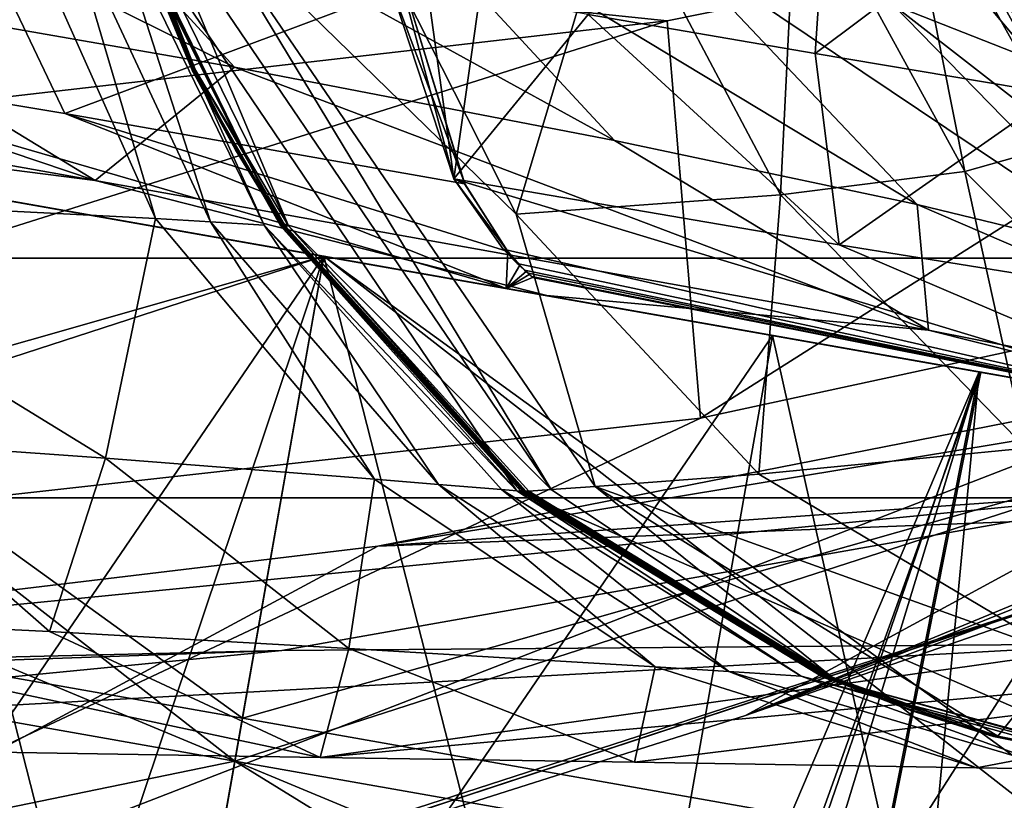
# Model space of a CAD drawing. Header units: metres. Extents: x -1004 to 0, y -708 to 0.
# Tile 86 of 99: x -167 to -153, y -89 to -77. Entities that reach past the tile are written whole.
import ezdxf

# ---------------------------------------------------------------- set-up
doc = ezdxf.new("R2010")
doc.units = ezdxf.units.M

msp = doc.modelspace()

# ---------------------------------------------------------------- linework, layer by layer
at = {"layer": 'top'}
for points in [[(-116.885567, -72.310104, 627.661621), (-157.01178, -87.361176, 628.055786), (-116.885582, -71.385643, 627.637451)], [(-157.01178, -87.361176, 628.055786), (-129.771561, -76.091797, 627.760681), (-116.885582, -71.385643, 627.637451)], [(-116.885567, -72.310104, 627.661621), (-116.885567, -72.310104, 629.042969), (-157.01178, -87.361176, 628.055786)], [(-116.885567, -72.310104, 629.042969), (-148.705338, -84.468712, 629.057312), (-157.01178, -87.361176, 628.055786)], [(-154.907272, -77.235298, 972.699646), (-157.274094, -72.783745, 972.450867), (-152.902939, -78.02417, 942.357483)], [(-157.274094, -72.783745, 972.450867), (-155.32692, -73.655899, 942.342407), (-152.902939, -78.02417, 942.357483)], [(-174.383743, -73.090767, 1092.950317), (-164.29985, -78.123535, 1063.251221), (-170.79509, -76.987816, 1092.924683)], [(-174.383743, -73.090767, 1092.950317), (-167.880753, -74.222076, 1063.390991), (-164.29985, -78.123535, 1063.251221)], [(-152.902939, -78.02417, 942.357483), (-155.32692, -73.655899, 942.342407), (-152.07402, -78.672913, 912.106445)], [(-155.32692, -73.655899, 942.342407), (-154.511795, -74.341324, 912.177307), (-152.07402, -78.672913, 912.106445)], [(-145.128357, -78.971741, 1697.12915), (-163.780212, -74.713203, 1748.015015), (-145.128357, -73.917801, 1697.12915)], [(-167.880753, -74.222076, 1063.390991), (-158.882034, -79.166, 1033.31543), (-164.29985, -78.123535, 1063.251221)], [(-167.880753, -74.222076, 1063.390991), (-162.446991, -75.320953, 1033.477905), (-158.882034, -79.166, 1033.31543)], [(-156.020889, -77.927063, 1580.94043), (-155.772797, -74.212296, 1585.810913), (-159.257172, -77.371521, 1578.08728)], [(-156.020889, -77.927063, 1580.94043), (-151.999283, -74.915779, 1588.291138), (-155.772797, -74.212296, 1585.810913)], [(-154.511795, -74.341324, 912.177307), (-154.830063, -74.849998, 881.99939), (-152.402664, -79.189339, 881.843567)], [(-152.07402, -78.672913, 912.106445), (-154.511795, -74.341324, 912.177307), (-152.402664, -79.189339, 881.843567)], [(-186.134384, -74.55439, 229.076157), (-158.129211, -77.460197, 437.536743), (-186.154648, -80.68959, 437.534119)], [(-158.129211, -77.460197, 437.536743), (-186.134384, -74.55439, 229.076157), (-144.30072, -74.670898, 437.537354)], [(-158.129211, -77.460197, 437.536743), (-144.30072, -74.670898, 437.537354), (-157.655396, -83.126976, 627.944885)], [(-157.655396, -83.126976, 627.944885), (-144.30072, -74.670898, 437.537354), (-143.614944, -80.092773, 627.865417)], [(-163.780212, -74.713203, 1748.015015), (-145.376434, -78.245613, 1712.360352), (-159.723007, -75.713631, 1752.432617)], [(-163.780212, -74.713203, 1748.015015), (-145.128357, -78.971741, 1697.12915), (-145.376434, -78.245613, 1712.360352)], [(-154.830063, -74.849998, 881.99939), (-156.282059, -75.23082, 851.851685), (-153.88324, -79.609093, 851.61377)], [(-152.603439, -78.501648, 1583.542725), (-151.999283, -74.915779, 1588.291138), (-156.020889, -77.927063, 1580.94043)], [(-152.402664, -79.189339, 881.843567), (-154.830063, -74.849998, 881.99939), (-153.88324, -79.609093, 851.61377)], [(-156.282059, -75.23082, 851.851685), (-158.865616, -75.499657, 821.778809), (-156.51207, -79.944252, 821.461426)], [(-153.88324, -79.609093, 851.61377), (-156.282059, -75.23082, 851.851685), (-156.51207, -79.944252, 821.461426)], [(-158.882034, -79.166, 1033.31543), (-162.446991, -75.320953, 1033.477905), (-154.565948, -80.080025, 1003.149902)], [(-154.565948, -80.080025, 1003.149902), (-162.446991, -75.320953, 1033.477905), (-158.113144, -76.331886, 1003.237061)], [(-158.865616, -75.499657, 821.778809), (-162.577759, -75.685097, 791.819641), (-160.282211, -80.217003, 791.430664)], [(-156.51207, -79.944252, 821.461426), (-158.865616, -75.499657, 821.778809), (-160.282211, -80.217003, 791.430664)], [(-178.382553, -75.657982, 1122.294678), (-166.2892, -79.738991, 1093.150269), (-182.659012, -76.814507, 1152.057129)], [(-178.382553, -75.657982, 1122.294678), (-170.79509, -76.987816, 1092.924683), (-166.2892, -79.738991, 1093.150269)], [(-166.74826, -75.814415, 765.727783), (-167.414017, -75.832878, 762.012329), (-165.425858, -80.281029, 761.726379)], [(-166.099976, -75.796196, 769.446472), (-166.74826, -75.814415, 765.727783), (-164.641891, -80.327011, 765.428467)], [(-166.74826, -75.814415, 765.727783), (-165.425858, -80.281029, 761.726379), (-164.641891, -80.327011, 765.428467)], [(-165.940628, -75.791664, 770.376648), (-166.099976, -75.796196, 769.446472), (-163.875412, -80.373055, 769.13446)], [(-166.099976, -75.796196, 769.446472), (-164.641891, -80.327011, 765.428467), (-163.875412, -80.373055, 769.13446)], [(-165.90097, -75.790535, 770.609253), (-165.940628, -75.791664, 770.376648), (-163.639465, -80.387444, 770.293396)], [(-163.639465, -80.387444, 770.293396), (-165.940628, -75.791664, 770.376648), (-160.272095, -84.161728, 769.459534)], [(-165.940628, -75.791664, 770.376648), (-163.875412, -80.373055, 769.13446), (-160.272095, -84.161728, 769.459534)], [(-165.881165, -75.789963, 770.725525), (-165.90097, -75.790535, 770.609253), (-163.639465, -80.387444, 770.293396)], [(-165.871262, -75.78968, 770.783691), (-165.881165, -75.789963, 770.725525), (-164.901901, -78.167404, 770.642578)], [(-165.881165, -75.789963, 770.725525), (-163.639465, -80.387444, 770.293396), (-164.901901, -78.167404, 770.642578)], [(-165.871262, -75.78968, 770.783691), (-164.901901, -78.167404, 770.642578), (-165.861374, -75.789398, 770.841797)], [(-165.841599, -75.788834, 770.95813), (-165.861374, -75.789398, 770.841797), (-164.880554, -78.167953, 770.757507)], [(-165.861374, -75.789398, 770.841797), (-164.885712, -78.167824, 770.729797), (-164.880554, -78.167953, 770.757507)], [(-164.901901, -78.167404, 770.642578), (-164.891113, -78.167686, 770.700745), (-165.861374, -75.789398, 770.841797)], [(-165.861374, -75.789398, 770.841797), (-164.891113, -78.167686, 770.700745), (-164.885712, -78.167824, 770.729797)], [(-165.841599, -75.788834, 770.95813), (-164.874359, -78.166634, 770.790527), (-165.821838, -75.788269, 771.074402)], [(-164.880554, -78.167953, 770.757507), (-164.884308, -78.167007, 770.732361), (-165.841599, -75.788834, 770.95813)], [(-164.884308, -78.167007, 770.732361), (-164.874359, -78.166634, 770.790527), (-165.841599, -75.788834, 770.95813)], [(-165.821838, -75.788269, 771.074402), (-164.854462, -78.165886, 770.906921), (-165.782379, -75.78714, 771.307007)], [(-164.874359, -78.166634, 770.790527), (-164.854462, -78.165886, 770.906921), (-165.821838, -75.788269, 771.074402)], [(-165.782379, -75.78714, 771.307007), (-163.531021, -80.385384, 770.877563), (-165.469162, -75.778091, 773.168335)], [(-164.854462, -78.165886, 770.906921), (-163.531021, -80.385384, 770.877563), (-165.782379, -75.78714, 771.307007)], [(-165.469162, -75.778091, 773.168335), (-159.783234, -84.14212, 772.123474), (-164.855835, -75.759987, 776.893127)], [(-163.531021, -80.385384, 770.877563), (-159.783234, -84.14212, 772.123474), (-165.469162, -75.778091, 773.168335)], [(-160.282211, -80.217003, 791.430664), (-162.577759, -75.685097, 791.819641), (-164.855835, -75.759987, 776.893127)], [(-159.783234, -84.14212, 772.123474), (-159.156174, -84.098297, 775.869995), (-164.855835, -75.759987, 776.893127)], [(-164.855835, -75.759987, 776.893127), (-159.156174, -84.098297, 775.869995), (-160.282211, -80.217003, 791.430664)], [(-159.723007, -75.713631, 1752.432617), (-145.376434, -78.245613, 1712.360352), (-140.389587, -78.515083, 1712.498291)], [(-153.944794, -76.665367, 1752.699829), (-159.723007, -75.713631, 1752.432617), (-140.389587, -78.515083, 1712.498291)], [(-167.414017, -75.832878, 762.012329), (-172.27182, -79.934036, 732.45282), (-165.425858, -80.281029, 761.726379)], [(-172.070755, -77.896141, 1556.714111), (-166.719116, -78.783562, 1563.376831), (-168.103226, -75.888084, 1568.469604)], [(-168.103226, -75.888084, 1568.469604), (-166.719116, -78.783562, 1563.376831), (-161.878708, -76.970093, 1575.226318)], [(-129.771561, -76.091797, 627.760681), (-157.01178, -87.361176, 628.055786), (-143.614944, -80.092773, 627.865417)], [(-154.907272, -77.235298, 972.699646), (-151.371246, -80.855904, 972.79187), (-158.113144, -76.331886, 1003.237061)], [(-151.371246, -80.855904, 972.79187), (-154.565948, -80.080025, 1003.149902), (-158.113144, -76.331886, 1003.237061)], [(-153.944794, -76.665367, 1752.699829), (-130.387238, -78.102287, 1712.697144), (-153.747452, -76.839478, 1793.723633)], [(-140.389587, -78.515083, 1712.498291), (-130.387238, -78.102287, 1712.697144), (-153.944794, -76.665367, 1752.699829)], [(-182.659012, -76.814507, 1152.057129), (-166.2892, -79.738991, 1093.150269), (-176.655533, -78.415565, 1149.772705)], [(-161.87854, -76.970131, 1575.22644), (-161.017761, -79.785118, 1569.817749), (-162.105194, -76.871979, 1575.196899)], [(-162.105194, -76.871979, 1575.196899), (-161.017761, -79.785118, 1569.817749), (-161.173813, -79.714317, 1569.812012)], [(-161.173813, -79.714317, 1569.812012), (-161.921341, -76.904587, 1575.395874), (-162.105194, -76.871979, 1575.196899)], [(-161.550964, -76.970108, 1575.791016), (-161.921341, -76.904587, 1575.395874), (-161.173813, -79.714317, 1569.812012)], [(-130.387238, -78.102287, 1712.697144), (-125.413818, -77.432121, 1712.757935), (-153.747452, -76.839478, 1793.723633)], [(-170.79509, -76.987816, 1092.924683), (-164.29985, -78.123535, 1063.251221), (-166.2892, -79.738991, 1093.150269)], [(-166.719116, -78.783562, 1563.376831), (-161.017899, -79.785088, 1569.817627), (-161.878708, -76.970093, 1575.226318)], [(-161.878708, -76.970093, 1575.226318), (-161.017899, -79.785088, 1569.817627), (-161.878708, -76.970093, 1575.226318)], [(-161.017899, -79.785088, 1569.817627), (-161.878708, -76.970093, 1575.226318), (-161.878708, -76.970093, 1575.226318)], [(-161.017899, -79.785088, 1569.817627), (-161.878693, -76.970093, 1575.226318), (-161.878708, -76.970093, 1575.226318)], [(-161.878693, -76.970093, 1575.226318), (-161.017899, -79.785088, 1569.817627), (-161.878693, -76.9701, 1575.226318)], [(-161.878693, -76.9701, 1575.226318), (-161.017899, -79.785088, 1569.817627), (-161.878647, -76.970108, 1575.22644)], [(-161.017899, -79.785088, 1569.817627), (-161.878616, -76.970116, 1575.22644), (-161.878647, -76.970108, 1575.22644)], [(-161.878616, -76.970116, 1575.22644), (-161.017899, -79.785088, 1569.817627), (-161.878586, -76.970116, 1575.22644)], [(-161.878586, -76.970116, 1575.22644), (-161.017899, -79.785088, 1569.817627), (-161.878571, -76.970123, 1575.22644)], [(-161.878571, -76.970123, 1575.22644), (-161.017899, -79.785088, 1569.817627), (-161.017761, -79.785118, 1569.817749)], [(-161.878571, -76.970123, 1575.22644), (-161.017761, -79.785118, 1569.817749), (-161.87854, -76.970131, 1575.22644)], [(-160.79982, -77.102348, 1576.570801), (-161.550964, -76.970108, 1575.791016), (-161.173813, -79.714317, 1569.812012)], [(-159.257172, -77.371521, 1578.08728), (-160.79982, -77.102348, 1576.570801), (-161.173813, -79.714317, 1569.812012)], [(-152.902939, -78.02417, 942.357483), (-149.356476, -81.545784, 942.427734), (-154.907272, -77.235298, 972.699646)], [(-149.356476, -81.545784, 942.427734), (-151.371246, -80.855904, 972.79187), (-154.907272, -77.235298, 972.699646)], [(-186.154648, -80.68959, 437.534119), (-158.129211, -77.460197, 437.536743), (-186.141068, -86.284615, 628.027588)], [(-186.141068, -86.284615, 628.027588), (-158.129211, -77.460197, 437.536743), (-157.655396, -83.126976, 627.944885)], [(-159.257172, -77.371521, 1578.08728), (-161.173813, -79.714317, 1569.812012), (-155.679413, -80.652817, 1575.458252)], [(-156.020889, -77.927063, 1580.94043), (-159.257172, -77.371521, 1578.08728), (-155.679413, -80.652817, 1575.458252)], [(-179.458603, -77.92131, 1538.086426), (-160.427032, -81.277092, 1563.156006), (-172.070755, -77.896141, 1556.714111)], [(-160.427032, -81.277092, 1563.156006), (-179.458603, -77.92131, 1538.086426), (-176.655533, -78.415565, 1149.772705)], [(-160.427032, -81.277092, 1563.156006), (-166.719116, -78.783562, 1563.376831), (-172.070755, -77.896141, 1556.714111)], [(-155.679413, -80.652817, 1575.458252), (-152.603439, -78.501648, 1583.542725), (-156.020889, -77.927063, 1580.94043)], [(-166.2892, -79.738991, 1093.150269), (-164.29985, -78.123535, 1063.251221), (-154.402191, -81.869682, 1033.339111)], [(-164.901901, -78.167404, 770.642578), (-163.639465, -80.387444, 770.293396), (-163.615967, -80.388878, 770.409302)], [(-164.891113, -78.167686, 770.700745), (-164.901901, -78.167404, 770.642578), (-164.286591, -79.301582, 770.590332)], [(-164.901901, -78.167404, 770.642578), (-163.615967, -80.388878, 770.409302), (-164.286591, -79.301582, 770.590332)], [(-164.891113, -78.167686, 770.700745), (-164.286591, -79.301582, 770.590332), (-164.885712, -78.167824, 770.729797)], [(-164.880554, -78.167953, 770.757507), (-164.885712, -78.167824, 770.729797), (-164.28096, -79.301842, 770.619324)], [(-164.885712, -78.167824, 770.729797), (-164.286591, -79.301582, 770.590332), (-164.28096, -79.301842, 770.619324)], [(-164.281815, -79.300774, 770.605957), (-164.874359, -78.166634, 770.790527), (-164.884308, -78.167007, 770.732361)], [(-164.275604, -79.302078, 770.646729), (-164.884308, -78.167007, 770.732361), (-164.880554, -78.167953, 770.757507)], [(-164.275604, -79.302078, 770.646729), (-164.281815, -79.300774, 770.605957), (-164.884308, -78.167007, 770.732361)], [(-164.28096, -79.301842, 770.619324), (-164.275604, -79.302078, 770.646729), (-164.880554, -78.167953, 770.757507)], [(-164.854462, -78.165886, 770.906921), (-164.874359, -78.166634, 770.790527), (-164.27182, -79.300354, 770.664185)], [(-164.874359, -78.166634, 770.790527), (-164.281815, -79.300774, 770.605957), (-164.27182, -79.300354, 770.664185)], [(-163.570999, -80.387276, 770.644531), (-163.531021, -80.385384, 770.877563), (-164.854462, -78.165886, 770.906921)], [(-164.854462, -78.165886, 770.906921), (-164.27182, -79.300354, 770.664185), (-163.570999, -80.387276, 770.644531)], [(-164.29985, -78.123535, 1063.251221), (-158.882034, -79.166, 1033.31543), (-154.402191, -81.869682, 1033.339111)], [(-159.848099, -81.379173, 1087.735596), (-94.3564, -92.927124, 1275.47644), (-176.655533, -78.415565, 1149.772705)], [(-94.3564, -92.927124, 1275.47644), (-93.027946, -93.161369, 1378.559692), (-176.655533, -78.415565, 1149.772705)], [(-176.655533, -78.415565, 1149.772705), (-93.027946, -93.161369, 1378.559692), (-160.427032, -81.277092, 1563.156006)], [(-166.2892, -79.738991, 1093.150269), (-159.848099, -81.379173, 1087.735596), (-176.655533, -78.415565, 1149.772705)], [(-152.670105, -81.141228, 1578.174072), (-152.603439, -78.501648, 1583.542725), (-155.679413, -80.652817, 1575.458252)], [(-166.719116, -78.783562, 1563.376831), (-160.427032, -81.277092, 1563.156006), (-160.402161, -80.751488, 1566.956177)], [(-160.402161, -80.751488, 1566.956177), (-161.017899, -79.785088, 1569.817627), (-166.719116, -78.783562, 1563.376831)], [(-154.402191, -81.869682, 1033.339111), (-158.882034, -79.166, 1033.31543), (-154.565948, -80.080025, 1003.149902)], [(-164.28096, -79.301842, 770.619324), (-164.286591, -79.301582, 770.590332), (-163.604218, -80.389595, 770.467224)], [(-164.286591, -79.301582, 770.590332), (-163.615967, -80.388878, 770.409302), (-163.604218, -80.389595, 770.467224)], [(-164.27182, -79.300354, 770.664185), (-164.281815, -79.300774, 770.605957), (-163.601028, -80.388695, 770.469727)], [(-164.275604, -79.302078, 770.646729), (-163.592804, -80.390289, 770.523376), (-164.281815, -79.300774, 770.605957)], [(-163.592804, -80.390289, 770.523376), (-163.602081, -80.389214, 770.464478), (-164.281815, -79.300774, 770.605957)], [(-164.281815, -79.300774, 770.605957), (-163.602081, -80.389214, 770.464478), (-163.603531, -80.388809, 770.4552)], [(-164.281815, -79.300774, 770.605957), (-163.603531, -80.388809, 770.4552), (-163.601028, -80.388695, 770.469727)], [(-163.604218, -80.389595, 770.467224), (-163.598358, -80.389961, 770.496216), (-164.28096, -79.301842, 770.619324)], [(-163.598358, -80.389961, 770.496216), (-164.275604, -79.302078, 770.646729), (-164.28096, -79.301842, 770.619324)], [(-163.593964, -80.390228, 770.517944), (-163.593216, -80.390274, 770.521667), (-164.275604, -79.302078, 770.646729)], [(-163.593216, -80.390274, 770.521667), (-163.592804, -80.390289, 770.523376), (-164.275604, -79.302078, 770.646729)], [(-163.593964, -80.390228, 770.517944), (-164.275604, -79.302078, 770.646729), (-163.595413, -80.390137, 770.510742)], [(-164.275604, -79.302078, 770.646729), (-163.598358, -80.389961, 770.496216), (-163.595413, -80.390137, 770.510742)], [(-164.27182, -79.300354, 770.664185), (-163.591019, -80.388222, 770.528015), (-163.570999, -80.387276, 770.644531)], [(-163.591019, -80.388222, 770.528015), (-164.27182, -79.300354, 770.664185), (-163.601028, -80.388695, 770.469727)], [(-153.88324, -79.609093, 851.61377), (-150.359802, -83.143608, 851.308716), (-152.402664, -79.189339, 881.843567)], [(-156.51207, -79.944252, 821.461426), (-153.017349, -83.55246, 821.034668), (-153.88324, -79.609093, 851.61377)], [(-153.017349, -83.55246, 821.034668), (-150.359802, -83.143608, 851.308716), (-153.88324, -79.609093, 851.61377)], [(-154.402191, -81.869682, 1033.339111), (-159.848099, -81.379173, 1087.735596), (-166.2892, -79.738991, 1093.150269)], [(-161.017761, -79.785118, 1569.817749), (-160.402161, -80.751488, 1566.956177), (-161.173813, -79.714317, 1569.812012)], [(-161.173813, -79.714317, 1569.812012), (-160.402161, -80.751488, 1566.956177), (-160.467606, -80.714912, 1566.9823)], [(-155.679413, -80.652817, 1575.458252), (-161.173813, -79.714317, 1569.812012), (-149.840408, -83.143799, 1574.851318)], [(-161.173813, -79.714317, 1569.812012), (-160.467606, -80.714912, 1566.9823), (-149.840408, -83.143799, 1574.851318)], [(-161.017899, -79.785088, 1569.817627), (-160.402161, -80.751488, 1566.956177), (-161.017761, -79.785118, 1569.817749)], [(-165.425858, -80.281029, 761.726379), (-172.27182, -79.934036, 732.45282), (-166.137939, -83.696678, 746.487061)], [(-172.27182, -79.934036, 732.45282), (-170.078888, -83.41716, 732.45282), (-166.137939, -83.696678, 746.487061)], [(-160.282211, -80.217003, 791.430664), (-156.824829, -83.921829, 790.884705), (-156.51207, -79.944252, 821.461426)], [(-156.824829, -83.921829, 790.884705), (-153.017349, -83.55246, 821.034668), (-156.51207, -79.944252, 821.461426)], [(-157.01178, -87.361176, 628.055786), (-186.655548, -96.770103, 628.302124), (-143.614944, -80.092773, 627.865417)], [(-143.614944, -80.092773, 627.865417), (-186.655548, -96.770103, 628.302124), (-157.655396, -83.126976, 627.944885)], [(-154.402191, -81.869682, 1033.339111), (-154.565948, -80.080025, 1003.149902), (-146.982819, -83.343422, 973.00177)], [(-154.565948, -80.080025, 1003.149902), (-151.371246, -80.855904, 972.79187), (-146.982819, -83.343422, 973.00177)], [(-165.425858, -80.281029, 761.726379), (-166.137939, -83.696678, 746.487061), (-162.305511, -83.994041, 761.169189)], [(-164.641891, -80.327011, 765.428467), (-165.425858, -80.281029, 761.726379), (-162.305511, -83.994041, 761.169189)], [(-159.156174, -84.098297, 775.869995), (-156.824829, -83.921829, 790.884705), (-160.282211, -80.217003, 791.430664)], [(-163.875412, -80.373055, 769.13446), (-164.641891, -80.327011, 765.428467), (-161.390839, -84.068611, 764.851013)], [(-164.641891, -80.327011, 765.428467), (-162.305511, -83.994041, 761.169189), (-161.390839, -84.068611, 764.851013)], [(-160.272095, -84.161728, 769.459534), (-163.875412, -80.373055, 769.13446), (-160.493652, -84.14312, 768.537292)], [(-163.875412, -80.373055, 769.13446), (-161.390839, -84.068611, 764.851013), (-160.493652, -84.14312, 768.537292)], [(-163.639465, -80.387444, 770.293396), (-160.216873, -84.166382, 769.690125), (-163.615967, -80.388878, 770.409302)], [(-160.216873, -84.166382, 769.690125), (-163.639465, -80.387444, 770.293396), (-160.272095, -84.161728, 769.459534)], [(-163.604218, -80.389595, 770.467224), (-163.615967, -80.388878, 770.409302), (-160.189301, -84.168701, 769.80542)], [(-163.615967, -80.388878, 770.409302), (-160.216873, -84.166382, 769.690125), (-160.189301, -84.168701, 769.80542)], [(-160.189301, -84.168701, 769.80542), (-160.175507, -84.169868, 769.863098), (-163.604218, -80.389595, 770.467224)], [(-160.175507, -84.169868, 769.863098), (-163.598358, -80.389961, 770.496216), (-163.604218, -80.389595, 770.467224)], [(-163.601028, -80.388695, 770.469727), (-163.603531, -80.388809, 770.4552), (-160.176529, -84.168999, 769.827271)], [(-163.602081, -80.389214, 770.464478), (-160.174225, -84.169556, 769.841492), (-163.603531, -80.388809, 770.4552)], [(-163.603531, -80.388809, 770.4552), (-160.174225, -84.169556, 769.841492), (-160.176529, -84.168999, 769.827271)], [(-160.174225, -84.169556, 769.841492), (-163.602081, -80.389214, 770.464478), (-160.162125, -84.17099, 769.918518)], [(-163.602081, -80.389214, 770.464478), (-163.592804, -80.390289, 770.523376), (-160.162125, -84.17099, 769.918518)], [(-163.591019, -80.388222, 770.528015), (-163.601028, -80.388695, 770.469727), (-160.174011, -84.168823, 769.841919)], [(-163.601028, -80.388695, 770.469727), (-160.176529, -84.168999, 769.827271), (-160.174011, -84.168823, 769.841919)], [(-163.595413, -80.390137, 770.510742), (-163.598358, -80.389961, 770.496216), (-160.168625, -84.170448, 769.891907)], [(-163.598358, -80.389961, 770.496216), (-160.175507, -84.169868, 769.863098), (-160.168625, -84.170448, 769.891907)], [(-163.593964, -80.390228, 770.517944), (-163.595413, -80.390137, 770.510742), (-160.165176, -84.170738, 769.906311)], [(-163.595413, -80.390137, 770.510742), (-160.168625, -84.170448, 769.891907), (-160.165176, -84.170738, 769.906311)], [(-160.165176, -84.170738, 769.906311), (-160.163452, -84.170883, 769.913513), (-163.593964, -80.390228, 770.517944)], [(-160.163452, -84.170883, 769.913513), (-163.593216, -80.390274, 770.521667), (-163.593964, -80.390228, 770.517944)], [(-160.163452, -84.170883, 769.913513), (-160.162582, -84.170959, 769.917236), (-163.593216, -80.390274, 770.521667)], [(-160.162582, -84.170959, 769.917236), (-163.592804, -80.390289, 770.523376), (-163.593216, -80.390274, 770.521667)], [(-163.592804, -80.390289, 770.523376), (-160.162582, -84.170959, 769.917236), (-160.162125, -84.17099, 769.918518)], [(-163.570999, -80.387276, 770.644531), (-163.591019, -80.388222, 770.528015), (-160.16391, -84.168137, 769.900391)], [(-163.591019, -80.388222, 770.528015), (-160.174011, -84.168823, 769.841919), (-160.16391, -84.168137, 769.900391)], [(-160.143723, -84.166771, 770.017395), (-163.531021, -80.385384, 770.877563), (-163.570999, -80.387276, 770.644531)], [(-160.16391, -84.168137, 769.900391), (-160.143723, -84.166771, 770.017395), (-163.570999, -80.387276, 770.644531)], [(-163.531021, -80.385384, 770.877563), (-160.143723, -84.166771, 770.017395), (-160.103394, -84.164032, 770.251343)], [(-163.531021, -80.385384, 770.877563), (-160.103394, -84.164032, 770.251343), (-159.783234, -84.14212, 772.123474)], [(-160.402161, -80.751488, 1566.956177), (-160.230423, -80.945213, 1566.230469), (-160.467606, -80.714912, 1566.9823)], [(-160.467606, -80.714912, 1566.9823), (-160.230423, -80.945213, 1566.230469), (-160.267639, -80.91925, 1566.266479)], [(-149.840408, -83.143799, 1574.851318), (-160.467606, -80.714912, 1566.9823), (-160.267639, -80.91925, 1566.266479)], [(-149.840408, -83.143799, 1574.851318), (-152.670105, -81.141228, 1578.174072), (-155.679413, -80.652817, 1575.458252)], [(-150.471054, -84.11409, 697.283508), (-162.258057, -84.950455, 662.518311), (-137.517487, -80.861649, 697.389465)], [(-162.258057, -84.950455, 662.518311), (-147.305191, -82.016434, 662.595093), (-137.517487, -80.861649, 697.389465)], [(-160.427032, -81.277092, 1563.156006), (-160.230423, -80.945213, 1566.230469), (-160.402161, -80.751488, 1566.956177)], [(-160.141968, -81.034798, 1565.866455), (-160.230423, -80.945213, 1566.230469), (-160.427032, -81.277092, 1563.156006)], [(-160.230423, -80.945213, 1566.230469), (-160.141968, -81.034798, 1565.866455), (-160.267639, -80.91925, 1566.266479)], [(-160.267639, -80.91925, 1566.266479), (-160.141968, -81.034798, 1565.866455), (-160.164261, -81.01445, 1565.907715)], [(-160.267639, -80.91925, 1566.266479), (-160.164261, -81.01445, 1565.907715), (-149.840408, -83.143799, 1574.851318)], [(-160.427032, -81.277092, 1563.156006), (-160.097107, -81.077774, 1565.684204), (-160.141968, -81.034798, 1565.866455)], [(-160.051819, -81.119522, 1565.501709), (-160.097107, -81.077774, 1565.684204), (-160.427032, -81.277092, 1563.156006)], [(-149.840408, -83.143799, 1574.851318), (-160.051819, -81.119522, 1565.501709), (-160.427032, -81.277092, 1563.156006)], [(-160.141968, -81.034798, 1565.866455), (-160.097107, -81.077774, 1565.684204), (-160.164261, -81.01445, 1565.907715)], [(-160.164261, -81.01445, 1565.907715), (-160.097107, -81.077774, 1565.684204), (-160.111725, -81.060295, 1565.728149)], [(-149.840408, -83.143799, 1574.851318), (-160.164261, -81.01445, 1565.907715), (-160.111725, -81.060295, 1565.728149)], [(-160.097107, -81.077774, 1565.684204), (-160.051819, -81.119522, 1565.501709), (-160.111725, -81.060295, 1565.728149)], [(-160.111725, -81.060295, 1565.728149), (-160.051819, -81.119522, 1565.501709), (-160.05864, -81.104973, 1565.548462)], [(-160.05864, -81.104973, 1565.548462), (-149.840408, -83.143799, 1574.851318), (-160.111725, -81.060295, 1565.728149)], [(-160.051819, -81.119522, 1565.501709), (-149.840408, -83.143799, 1574.851318), (-160.05864, -81.104973, 1565.548462)], [(-93.027946, -93.161369, 1378.559692), (-94.120308, -92.968758, 1425.289063), (-160.427032, -81.277092, 1563.156006)], [(-160.427032, -81.277092, 1563.156006), (-94.120308, -92.968758, 1425.289063), (-149.840408, -83.143799, 1574.851318)], [(-148.190704, -83.434685, 1025.977417), (-105.051132, -91.041359, 1068.655151), (-159.848099, -81.379173, 1087.735596)], [(-105.051132, -91.041359, 1068.655151), (-98.357079, -92.221703, 1172.150513), (-159.848099, -81.379173, 1087.735596)], [(-159.848099, -81.379173, 1087.735596), (-98.357079, -92.221703, 1172.150513), (-94.3564, -92.927124, 1275.47644)], [(-148.190704, -83.434685, 1025.977417), (-159.848099, -81.379173, 1087.735596), (-154.402191, -81.869682, 1033.339111)], [(-146.982819, -83.343422, 973.00177), (-148.190704, -83.434685, 1025.977417), (-154.402191, -81.869682, 1033.339111)], [(-148.570267, -84.420685, 662.532288), (-147.305191, -82.016434, 662.595093), (-162.258057, -84.950455, 662.518311)], [(-186.655548, -96.770103, 628.302124), (-186.141068, -86.284615, 628.027588), (-157.655396, -83.126976, 627.944885)], [(-172.864777, -85.878708, 714.723389), (-166.937958, -86.167831, 732.452759), (-170.078888, -83.41716, 732.45282)], [(-166.137939, -83.696678, 746.487061), (-170.078888, -83.41716, 732.45282), (-166.937958, -86.167831, 732.452759)], [(-152.485901, -86.49929, 790.272095), (-153.017349, -83.55246, 821.034668), (-156.824829, -83.921829, 790.884705)], [(-166.137939, -83.696678, 746.487061), (-166.937958, -86.167831, 732.452759), (-162.668945, -86.408127, 745.84259)], [(-162.305511, -83.994041, 761.169189), (-166.137939, -83.696678, 746.487061), (-162.668945, -86.408127, 745.84259)], [(-159.156174, -84.098297, 775.869995), (-152.485901, -86.49929, 790.272095), (-156.824829, -83.921829, 790.884705)], [(-162.305511, -83.994041, 761.169189), (-162.668945, -86.408127, 745.84259), (-158.299484, -86.669968, 760.4599)], [(-161.390839, -84.068611, 764.851013), (-162.305511, -83.994041, 761.169189), (-158.299484, -86.669968, 760.4599)], [(-160.493652, -84.14312, 768.537292), (-161.390839, -84.068611, 764.851013), (-157.250778, -86.735199, 764.12677)], [(-161.390839, -84.068611, 764.851013), (-158.299484, -86.669968, 760.4599), (-157.250778, -86.735199, 764.12677)], [(-159.156174, -84.098297, 775.869995), (-159.783234, -84.14212, 772.123474), (-155.775314, -86.816574, 769.532959)], [(-155.775314, -86.816574, 769.532959), (-153.416092, -87.659203, 768.92041), (-159.156174, -84.098297, 775.869995)], [(-153.416092, -87.659203, 768.92041), (-152.485901, -86.49929, 790.272095), (-159.156174, -84.098297, 775.869995)], [(-163.62645, -86.438744, 697.175781), (-177.387924, -86.763832, 662.470703), (-150.471054, -84.11409, 697.283508)], [(-177.387924, -86.763832, 662.470703), (-162.258057, -84.950455, 662.518311), (-150.471054, -84.11409, 697.283508)], [(-150.471054, -84.11409, 697.283508), (-151.556686, -86.339966, 732.452759), (-163.62645, -86.438744, 697.175781)], [(-157.250778, -86.735199, 764.12677), (-156.219635, -86.800278, 767.798462), (-160.493652, -84.14312, 768.537292)], [(-156.219635, -86.800278, 767.798462), (-160.272095, -84.161728, 769.459534), (-160.493652, -84.14312, 768.537292)], [(-160.216873, -84.166382, 769.690125), (-160.272095, -84.161728, 769.459534), (-155.901001, -86.82058, 768.946899)], [(-155.901001, -86.82058, 768.946899), (-160.272095, -84.161728, 769.459534), (-151.098587, -88.149925, 767.892334)], [(-160.272095, -84.161728, 769.459534), (-156.219635, -86.800278, 767.798462), (-151.098587, -88.149925, 767.892334)], [(-160.189301, -84.168701, 769.80542), (-160.216873, -84.166382, 769.690125), (-155.901001, -86.82058, 768.946899)], [(-155.901001, -86.82058, 768.946899), (-155.869232, -86.822609, 769.061707), (-160.189301, -84.168701, 769.80542)], [(-155.869232, -86.822609, 769.061707), (-160.175507, -84.169868, 769.863098), (-160.189301, -84.168701, 769.80542)], [(-160.174011, -84.168823, 769.841919), (-160.176529, -84.168999, 769.827271), (-155.848709, -86.823105, 769.10675)], [(-160.174225, -84.169556, 769.841492), (-155.847076, -86.823578, 769.115906), (-160.176529, -84.168999, 769.827271)], [(-160.176529, -84.168999, 769.827271), (-155.847076, -86.823578, 769.115906), (-155.848709, -86.823105, 769.10675)], [(-160.168625, -84.170448, 769.891907), (-160.175507, -84.169868, 769.863098), (-155.853363, -86.823624, 769.119202)], [(-160.175507, -84.169868, 769.863098), (-155.869232, -86.822609, 769.061707), (-155.853363, -86.823624, 769.119202)], [(-155.847076, -86.823578, 769.115906), (-160.174225, -84.169556, 769.841492), (-155.83783, -86.824608, 769.174744)], [(-160.174225, -84.169556, 769.841492), (-160.162125, -84.17099, 769.918518), (-155.83783, -86.824608, 769.174744)], [(-160.16391, -84.168137, 769.900391), (-160.174011, -84.168823, 769.841919), (-155.846176, -86.822884, 769.12146)], [(-160.174011, -84.168823, 769.841919), (-155.848709, -86.823105, 769.10675), (-155.846176, -86.822884, 769.12146)], [(-160.165176, -84.170738, 769.906311), (-160.168625, -84.170448, 769.891907), (-155.845428, -86.824127, 769.147888)], [(-160.168625, -84.170448, 769.891907), (-155.853363, -86.823624, 769.119202), (-155.845428, -86.824127, 769.147888)], [(-155.845428, -86.824127, 769.147888), (-155.841461, -86.824387, 769.162231), (-160.165176, -84.170738, 769.906311)], [(-155.841461, -86.824387, 769.162231), (-160.163452, -84.170883, 769.913513), (-160.165176, -84.170738, 769.906311)], [(-155.836044, -86.821983, 769.180237), (-160.143723, -84.166771, 770.017395), (-160.16391, -84.168137, 769.900391)], [(-155.846176, -86.822884, 769.12146), (-155.836044, -86.821983, 769.180237), (-160.16391, -84.168137, 769.900391)], [(-155.841461, -86.824387, 769.162231), (-155.839478, -86.824509, 769.169373), (-160.163452, -84.170883, 769.913513)], [(-155.839478, -86.824509, 769.169373), (-160.162582, -84.170959, 769.917236), (-160.163452, -84.170883, 769.913513)], [(-160.162582, -84.170959, 769.917236), (-155.83847, -86.824577, 769.173096), (-160.162125, -84.17099, 769.918518)], [(-155.83847, -86.824577, 769.173096), (-160.162582, -84.170959, 769.917236), (-155.839478, -86.824509, 769.169373)], [(-160.162125, -84.17099, 769.918518), (-155.83847, -86.824577, 769.173096), (-155.83783, -86.824608, 769.174744)], [(-160.143723, -84.166771, 770.017395), (-155.815781, -86.820175, 769.297791), (-160.103394, -84.164032, 770.251343)], [(-155.836044, -86.821983, 769.180237), (-155.815781, -86.820175, 769.297791), (-160.143723, -84.166771, 770.017395)], [(-159.783234, -84.14212, 772.123474), (-160.103394, -84.164032, 770.251343), (-155.775314, -86.816574, 769.532959)], [(-160.103394, -84.164032, 770.251343), (-155.815781, -86.820175, 769.297791), (-155.775314, -86.816574, 769.532959)], [(-157.01178, -87.361176, 628.055786), (-148.705338, -84.468712, 629.057312), (-186.655548, -96.770103, 628.302124)], [(-148.705338, -84.468712, 629.057312), (-181.334183, -95.184921, 629.057373), (-186.655548, -96.770103, 628.302124)], [(-148.705338, -84.468712, 629.057312), (-181.201797, -95.145035, 662.251831), (-181.334183, -95.184921, 629.057373)], [(-148.570267, -84.420685, 662.532288), (-181.201797, -95.145035, 662.251831), (-148.705338, -84.468712, 629.057312)], [(-181.201797, -95.145035, 662.251831), (-148.570267, -84.420685, 662.532288), (-162.258057, -84.950455, 662.518311)], [(-181.201797, -95.145035, 662.251831), (-162.258057, -84.950455, 662.518311), (-177.387924, -86.763832, 662.470703)], [(-176.929138, -87.735268, 697.065002), (-163.077499, -87.959389, 732.452759), (-172.864777, -85.878708, 714.723389)], [(-163.077499, -87.959389, 732.452759), (-166.937958, -86.167831, 732.452759), (-172.864777, -85.878708, 714.723389)], [(-162.668945, -86.408127, 745.84259), (-166.937958, -86.167831, 732.452759), (-163.077499, -87.959389, 732.452759)], [(-158.596634, -88.030319, 745.081299), (-163.077499, -87.959389, 732.452759), (-143.520294, -86.169052, 759.232361)], [(-163.077499, -87.959389, 732.452759), (-151.556686, -86.339966, 732.452759), (-143.520294, -86.169052, 759.232361)], [(-143.520294, -86.169052, 759.232361), (-153.71788, -88.107834, 759.657898), (-158.596634, -88.030319, 745.081299)], [(-152.542618, -88.126656, 763.314575), (-153.71788, -88.107834, 759.657898), (-143.520294, -86.169052, 759.232361)], [(-151.556686, -86.339966, 732.452759), (-176.929138, -87.735268, 697.065002), (-163.62645, -86.438744, 697.175781)], [(-151.556686, -86.339966, 732.452759), (-163.077499, -87.959389, 732.452759), (-176.929138, -87.735268, 697.065002)], [(-176.929138, -87.735268, 697.065002), (-192.610825, -87.446632, 662.452759), (-163.62645, -86.438744, 697.175781)], [(-192.610825, -87.446632, 662.452759), (-177.387924, -86.763832, 662.470703), (-163.62645, -86.438744, 697.175781)], [(-162.668945, -86.408127, 745.84259), (-163.077499, -87.959389, 732.452759), (-158.596634, -88.030319, 745.081299)], [(-158.299484, -86.669968, 760.4599), (-162.668945, -86.408127, 745.84259), (-158.596634, -88.030319, 745.081299)], [(-152.485901, -86.49929, 790.272095), (-153.416092, -87.659203, 768.92041), (-150.956604, -88.152214, 768.347839)], [(-158.299484, -86.669968, 760.4599), (-158.596634, -88.030319, 745.081299), (-153.71788, -88.107834, 759.657898)], [(-157.250778, -86.735199, 764.12677), (-158.299484, -86.669968, 760.4599), (-153.71788, -88.107834, 759.657898)], [(-153.71788, -88.107834, 759.657898), (-152.542618, -88.126656, 763.314575), (-157.250778, -86.735199, 764.12677)], [(-152.542618, -88.126656, 763.314575), (-156.219635, -86.800278, 767.798462), (-157.250778, -86.735199, 764.12677)], [(-151.098587, -88.149925, 767.892334), (-156.219635, -86.800278, 767.798462), (-151.385162, -88.145294, 766.976196)], [(-156.219635, -86.800278, 767.798462), (-152.542618, -88.126656, 763.314575), (-151.385162, -88.145294, 766.976196)], [(-151.027115, -88.151085, 768.121399), (-153.476044, -87.661934, 768.655029), (-155.901001, -86.82058, 768.946899)], [(-153.476044, -87.661934, 768.655029), (-155.869232, -86.822609, 769.061707), (-155.901001, -86.82058, 768.946899)], [(-151.098587, -88.149925, 767.892334), (-151.027115, -88.151085, 768.121399), (-155.901001, -86.82058, 768.946899)], [(-155.853363, -86.823624, 769.119202), (-155.869232, -86.822609, 769.061707), (-154.670715, -87.285927, 768.917847)], [(-155.869232, -86.822609, 769.061707), (-153.476044, -87.661934, 768.655029), (-154.670715, -87.285927, 768.917847)], [(-155.845428, -86.824127, 769.147888), (-155.853363, -86.823624, 769.119202), (-154.670715, -87.285927, 768.917847)], [(-155.848709, -86.823105, 769.10675), (-154.661011, -87.285324, 768.933167), (-155.846176, -86.822884, 769.12146)], [(-155.847076, -86.823578, 769.115906), (-154.661011, -87.285324, 768.933167), (-155.848709, -86.823105, 769.10675)], [(-154.654663, -87.286789, 768.973572), (-154.661011, -87.285324, 768.933167), (-155.847076, -86.823578, 769.115906)], [(-155.83783, -86.824608, 769.174744), (-154.654663, -87.286789, 768.973572), (-155.847076, -86.823578, 769.115906)], [(-154.661011, -87.285324, 768.933167), (-155.836044, -86.821983, 769.180237), (-155.846176, -86.822884, 769.12146)], [(-154.670715, -87.285927, 768.917847), (-154.662521, -87.286369, 768.946533), (-155.845428, -86.824127, 769.147888)], [(-154.662521, -87.286369, 768.946533), (-155.841461, -86.824387, 769.162231), (-155.845428, -86.824127, 769.147888)], [(-154.662521, -87.286369, 768.946533), (-154.654663, -87.286789, 768.973572), (-155.841461, -86.824387, 769.162231)], [(-154.654663, -87.286789, 768.973572), (-155.839478, -86.824509, 769.169373), (-155.841461, -86.824387, 769.162231)], [(-154.654663, -87.286789, 768.973572), (-155.83847, -86.824577, 769.173096), (-155.839478, -86.824509, 769.169373)], [(-155.83847, -86.824577, 769.173096), (-154.654663, -87.286789, 768.973572), (-155.83783, -86.824608, 769.174744)], [(-154.650864, -87.28437, 768.992004), (-155.815781, -86.820175, 769.297791), (-155.836044, -86.821983, 769.180237)], [(-154.661011, -87.285324, 768.933167), (-154.650864, -87.28437, 768.992004), (-155.836044, -86.821983, 769.180237)], [(-155.815781, -86.820175, 769.297791), (-153.416092, -87.659203, 768.92041), (-155.775314, -86.816574, 769.532959)], [(-153.416092, -87.659203, 768.92041), (-155.815781, -86.820175, 769.297791), (-154.650864, -87.28437, 768.992004)], [(-153.476044, -87.661934, 768.655029), (-153.459152, -87.662651, 768.712341), (-154.670715, -87.285927, 768.917847)], [(-153.459152, -87.662651, 768.712341), (-154.662521, -87.286369, 768.946533), (-154.670715, -87.285927, 768.917847)], [(-153.459152, -87.662651, 768.712341), (-153.450714, -87.66301, 768.741028), (-154.662521, -87.286369, 768.946533)], [(-153.450714, -87.66301, 768.741028), (-154.654663, -87.286789, 768.973572), (-154.662521, -87.286369, 768.946533)], [(-154.650864, -87.28437, 768.992004), (-154.661011, -87.285324, 768.933167), (-153.446487, -87.662216, 768.74353)], [(-153.442551, -87.663361, 768.768372), (-154.661011, -87.285324, 768.933167), (-154.654663, -87.286789, 768.973572)], [(-153.446487, -87.662216, 768.74353), (-154.661011, -87.285324, 768.933167), (-153.442551, -87.663361, 768.768372)], [(-153.450714, -87.66301, 768.741028), (-153.442551, -87.663361, 768.768372), (-154.654663, -87.286789, 768.973572)], [(-153.416092, -87.659203, 768.92041), (-154.650864, -87.28437, 768.992004), (-153.43634, -87.661217, 768.80249)], [(-153.43634, -87.661217, 768.80249), (-154.650864, -87.28437, 768.992004), (-153.446487, -87.662216, 768.74353)], [(-151.027115, -88.151085, 768.121399), (-150.991394, -88.151657, 768.235962), (-153.476044, -87.661934, 768.655029)], [(-150.991394, -88.151657, 768.235962), (-153.459152, -87.662651, 768.712341), (-153.476044, -87.661934, 768.655029)], [(-150.991394, -88.151657, 768.235962), (-150.973557, -88.151947, 768.293274), (-153.459152, -87.662651, 768.712341)], [(-150.973557, -88.151947, 768.293274), (-153.450714, -87.66301, 768.741028), (-153.459152, -87.662651, 768.712341)], [(-150.973557, -88.151947, 768.293274), (-150.956604, -88.152214, 768.347839), (-153.450714, -87.66301, 768.741028)], [(-150.956604, -88.152214, 768.347839), (-153.442551, -87.663361, 768.768372), (-153.450714, -87.66301, 768.741028)], [(-150.956604, -88.152214, 768.347839), (-153.43634, -87.661217, 768.80249), (-153.446487, -87.662216, 768.74353)], [(-153.442551, -87.663361, 768.768372), (-150.956604, -88.152214, 768.347839), (-153.446487, -87.662216, 768.74353)], [(-150.956604, -88.152214, 768.347839), (-153.416092, -87.659203, 768.92041), (-153.43634, -87.661217, 768.80249)]]:
    msp.add_3dface(points, dxfattribs=at)
at = {"layer": 'top0123410'}
for points in [[(-55.066074, -55.06852, 2077.158447), (-948.978638, -55.06852, 2077.158447), (-942.551392, -80.844612, 2094.340576)], [(-942.551392, -80.844612, 2094.340576), (-61.497986, -80.844574, 2094.340576), (-55.066074, -55.06852, 2077.158447)], [(-946.368103, -57.683689, 2075.415039), (-57.681248, -57.683689, 2075.415039), (-939.832214, -84.262329, 2093.132324)], [(-57.681248, -57.683689, 2075.415039), (-64.217148, -84.262329, 2093.132324), (-939.832214, -84.262329, 2093.132324)], [(-71.917656, -108.310646, 2112.649414), (-61.497986, -80.844574, 2094.340576), (-942.551392, -80.844612, 2094.340576)], [(-932.131714, -108.310623, 2112.649414), (-71.917656, -108.310646, 2112.649414), (-942.551392, -80.844612, 2094.340576)], [(-929.595459, -111.251724, 2111.123535), (-939.832214, -84.262329, 2093.132324), (-74.453926, -111.251724, 2111.123535)], [(-939.832214, -84.262329, 2093.132324), (-64.217148, -84.262329, 2093.132324), (-74.453926, -111.251724, 2111.123535)]]:
    msp.add_3dface(points, dxfattribs=at)
at = {"layer": 'top0123420'}
for points in [[(-163.027191, -80.818611, 1310.410278), (-163.027206, -80.818611, 1290.560181), (-177.159653, -78.326675, 1293.414673)], [(-163.027191, -80.818611, 1310.410278), (-177.159653, -78.326675, 1293.414673), (-171.717819, -79.286217, 1312.774902)], [(-171.717834, -79.286217, 1343.344482), (-177.159637, -78.326683, 1362.704834), (-163.027206, -80.818611, 1345.709106)], [(-177.159637, -78.326683, 1362.704834), (-163.027191, -80.818611, 1365.559204), (-163.027206, -80.818611, 1345.709106)], [(-177.843216, -85.623466, 1293.311279), (-176.620834, -78.421394, 1293.192993), (-163.027145, -80.818329, 1290.560181)], [(-176.620834, -78.421394, 1362.926392), (-177.843216, -85.623466, 1362.808105), (-164.295639, -88.012276, 1365.432129)], [(-177.7397, -85.013519, 1362.818115), (-176.620834, -78.421394, 1362.926392), (-163.027145, -80.818329, 1365.559204)], [(-176.620834, -78.421394, 1293.192993), (-177.7397, -85.013519, 1293.30127), (-164.188202, -87.403015, 1290.676514)], [(-163.027145, -80.818329, 1365.559204), (-176.620834, -78.421394, 1362.926392), (-164.295639, -88.012276, 1365.432129)], [(-163.027145, -80.818329, 1290.560181), (-176.620834, -78.421394, 1293.192993), (-164.188202, -87.403015, 1290.676514)], [(-171.918304, -93.828476, 1344.470459), (-169.425156, -79.690483, 1344.469849), (-163.027206, -80.818611, 1345.709106)], [(-169.425156, -79.690483, 1311.649536), (-171.918304, -93.828476, 1311.648926), (-165.520126, -94.95665, 1310.409668)], [(-163.027206, -80.818611, 1310.410278), (-169.425156, -79.690483, 1311.649536), (-165.520126, -94.95665, 1310.409668)], [(-164.295639, -88.012276, 1290.687256), (-177.843216, -85.623466, 1293.311279), (-163.027145, -80.818329, 1290.560181)], [(-164.188202, -87.403015, 1365.442871), (-177.7397, -85.013519, 1362.818115), (-163.027145, -80.818329, 1365.559204)], [(-165.520126, -94.95665, 1345.709717), (-171.918304, -93.828476, 1344.470459), (-163.027206, -80.818611, 1345.709106)], [(-165.520126, -94.95665, 1345.709717), (-163.027206, -80.818611, 1345.709106), (-156.629257, -81.946739, 1344.469849)], [(-163.027206, -80.818611, 1310.410278), (-165.520126, -94.95665, 1310.409668), (-159.121933, -96.084816, 1311.648926)], [(-164.295639, -88.012276, 1290.687256), (-163.027145, -80.818329, 1290.560181), (-149.433472, -83.215256, 1293.192993)], [(-163.027145, -80.818329, 1365.559204), (-164.295639, -88.012276, 1365.432129), (-150.748047, -90.401077, 1362.808105)], [(-164.188202, -87.403015, 1365.442871), (-163.027145, -80.818329, 1365.559204), (-149.433472, -83.215256, 1362.926392)], [(-163.027145, -80.818329, 1290.560181), (-164.188202, -87.403015, 1290.676514), (-150.636719, -89.792503, 1293.30127)], [(-148.89476, -83.310539, 1293.414673), (-163.027206, -80.818611, 1290.560181), (-163.027191, -80.818611, 1310.410278)], [(-163.027206, -80.818611, 1345.709106), (-163.027191, -80.818611, 1365.559204), (-148.89476, -83.310539, 1362.704712)], [(-163.027206, -80.818611, 1345.709106), (-148.89476, -83.310539, 1362.704712), (-154.336578, -82.351006, 1343.344482)], [(-156.629257, -81.946739, 1311.649536), (-163.027206, -80.818611, 1310.410278), (-159.121933, -96.084816, 1311.648926)], [(-154.336578, -82.351006, 1312.774902), (-148.89476, -83.310539, 1293.414673), (-163.027191, -80.818611, 1310.410278)], [(-149.433472, -83.215256, 1362.926392), (-163.027145, -80.818329, 1365.559204), (-150.748047, -90.401077, 1362.808105)], [(-149.433472, -83.215256, 1293.192993), (-163.027145, -80.818329, 1290.560181), (-150.636719, -89.792503, 1293.30127)], [(-159.121933, -96.084816, 1344.470459), (-165.520126, -94.95665, 1345.709717), (-156.629257, -81.946739, 1344.469849)], [(-159.121933, -96.084816, 1344.470459), (-156.629257, -81.946739, 1344.469849), (-150.736801, -82.985741, 1340.539673)], [(-156.629257, -81.946739, 1311.649536), (-159.121933, -96.084816, 1311.648926), (-153.229248, -97.123856, 1315.579224)], [(-150.736801, -82.985741, 1315.579712), (-156.629257, -81.946739, 1311.649536), (-153.229248, -97.123856, 1315.579224)], [(-147.974594, -83.472794, 1319.234985), (-136.913849, -85.423096, 1301.543457), (-154.336578, -82.351006, 1312.774902)], [(-136.913849, -85.423096, 1301.543457), (-148.89476, -83.310539, 1293.414673), (-154.336578, -82.351006, 1312.774902)], [(-148.89476, -83.310539, 1362.704712), (-136.913849, -85.423096, 1354.575928), (-154.336578, -82.351006, 1343.344482)], [(-154.336578, -82.351006, 1343.344482), (-136.913849, -85.423096, 1354.575928), (-147.974594, -83.472794, 1336.884399)], [(-153.229248, -97.123856, 1340.540161), (-159.121933, -96.084816, 1344.470459), (-150.736801, -82.985741, 1340.539673)], [(-150.748047, -90.401077, 1293.311279), (-164.295639, -88.012276, 1290.687256), (-149.433472, -83.215256, 1293.192993)], [(-150.636719, -89.792503, 1362.818115), (-164.188202, -87.403015, 1365.442871), (-149.433472, -83.215256, 1362.926392)], [(-175.037384, -90.224792, 1302.309326), (-177.843216, -85.623466, 1293.311279), (-164.295639, -88.012276, 1290.687256)], [(-164.295639, -88.012276, 1365.432129), (-177.843216, -85.623466, 1362.808105), (-164.99791, -91.995018, 1355.754639)], [(-164.99791, -91.995018, 1355.754639), (-177.843216, -85.623466, 1362.808105), (-175.037384, -90.224792, 1353.810059)], [(-164.99791, -91.995018, 1300.364746), (-175.037384, -90.224792, 1302.309326), (-164.295639, -88.012276, 1290.687256)], [(-164.99791, -91.995018, 1300.364746), (-164.295639, -88.012276, 1290.687256), (-150.748047, -90.401077, 1293.311279)], [(-154.95842, -93.765251, 1353.810059), (-164.295639, -88.012276, 1365.432129), (-164.99791, -91.995018, 1355.754639)], [(-154.95842, -93.765251, 1353.810059), (-150.748047, -90.401077, 1362.808105), (-164.295639, -88.012276, 1365.432129)]]:
    msp.add_3dface(points, dxfattribs=at)
at = {"layer": 'top0123421'}
for points in [[(-183.309067, -77.242661, 1318.556641), (-185.364151, -76.880295, 1328.067871), (-140.690353, -84.757492, 1328.067871)], [(-185.364151, -76.880295, 1328.067871), (-142.755219, -84.393402, 1337.584229), (-140.690353, -84.757492, 1328.067871)], [(-185.364151, -76.880295, 1328.067871), (-183.299286, -77.244392, 1337.584229), (-142.755219, -84.393402, 1337.584229)], [(-178.876572, -78.024231, 1312.077271), (-183.309067, -77.242661, 1318.556641), (-142.745438, -84.395126, 1318.556641)], [(-183.309067, -77.242661, 1318.556641), (-140.690353, -84.757492, 1328.067871), (-142.745438, -84.395126, 1318.556641)], [(-183.299286, -77.244392, 1337.584229), (-147.37114, -83.579491, 1344.237305), (-142.755219, -84.393402, 1337.584229)], [(-183.299286, -77.244392, 1337.584229), (-178.683365, -78.058304, 1344.237305), (-147.37114, -83.579491, 1344.237305)], [(-172.396545, -79.16684, 1307.469971), (-178.876572, -78.024231, 1312.077271), (-147.177933, -83.613556, 1312.077271)], [(-178.876572, -78.024231, 1312.077271), (-142.745438, -84.395126, 1318.556641), (-147.177933, -83.613556, 1312.077271)], [(-178.683365, -78.058304, 1344.237305), (-153.679214, -82.467209, 1348.659424), (-147.37114, -83.579491, 1344.237305)], [(-178.683365, -78.058304, 1344.237305), (-172.37529, -79.170586, 1348.659424), (-153.679214, -82.467209, 1348.659424)], [(-180.746933, -133.546463, 1310.082031), (-172.396545, -79.16684, 1307.469971), (-163.027252, -80.818893, 1305.378174)], [(-163.027252, -80.818893, 1305.378174), (-172.396545, -79.16684, 1307.469971), (-153.657959, -82.470955, 1307.469971)], [(-172.396545, -79.16684, 1307.469971), (-147.177933, -83.613556, 1312.077271), (-153.657959, -82.470955, 1307.469971)], [(-170.129578, -121.098206, 1348.597412), (-163.027252, -80.818893, 1350.741211), (-172.37529, -79.170586, 1348.659424)], [(-172.37529, -79.170586, 1348.659424), (-163.027252, -80.818893, 1350.741211), (-153.679214, -82.467209, 1348.659424)], [(-172.578506, -134.986786, 1308.260864), (-180.746933, -133.546463, 1310.082031), (-163.027252, -80.818893, 1305.378174)], [(-163.027252, -80.818893, 1305.378174), (-153.657959, -82.470955, 1307.469971), (-172.578506, -134.986786, 1308.260864)], [(-163.027252, -80.818893, 1350.741211), (-170.129578, -121.098206, 1348.597412), (-153.679214, -82.467209, 1348.659424)], [(-153.657959, -82.470955, 1307.469971), (-164.41008, -136.427094, 1310.082031), (-172.578506, -134.986786, 1308.260864)], [(-170.129578, -121.098206, 1348.597412), (-167.550873, -122.739853, 1348.340576), (-153.679214, -82.467209, 1348.659424)], [(-153.679214, -82.467209, 1348.659424), (-167.550873, -122.739853, 1348.340576), (-166.884399, -125.716255, 1347.992065)], [(-153.679214, -82.467209, 1348.659424), (-166.884399, -125.716255, 1347.992065), (-164.428757, -136.423798, 1346.046143)], [(-153.679214, -82.467209, 1348.659424), (-164.428757, -136.423798, 1346.046143), (-158.903305, -137.398087, 1342.172485)], [(-153.657959, -82.470955, 1307.469971), (-147.177933, -83.613556, 1312.077271), (-164.41008, -136.427094, 1310.082031)], [(-147.37114, -83.579491, 1344.237305), (-153.679214, -82.467209, 1348.659424), (-158.903305, -137.398087, 1342.172485)], [(-147.177933, -83.613556, 1312.077271), (-158.748123, -137.425461, 1314.10376), (-164.41008, -136.427094, 1310.082031)], [(-147.37114, -83.579491, 1344.237305), (-158.903305, -137.398087, 1342.172485), (-154.87822, -138.107819, 1336.363525)], [(-147.177933, -83.613556, 1312.077271), (-142.745438, -84.395126, 1318.556641), (-158.748123, -137.425461, 1314.10376)], [(-142.755219, -84.393402, 1337.584229), (-147.37114, -83.579491, 1344.237305), (-154.87822, -138.107819, 1336.363525)], [(-142.745438, -84.395126, 1318.556641), (-154.869644, -138.109329, 1319.77478), (-158.748123, -137.425461, 1314.10376)], [(-142.755219, -84.393402, 1337.584229), (-154.87822, -138.107819, 1336.363525), (-153.080429, -138.42482, 1328.066895)], [(-142.745438, -84.395126, 1318.556641), (-140.690353, -84.757492, 1328.067871), (-154.869644, -138.109329, 1319.77478)], [(-140.690353, -84.757492, 1328.067871), (-153.080429, -138.42482, 1328.066895), (-154.869644, -138.109329, 1319.77478)]]:
    msp.add_3dface(points, dxfattribs=at)
at = {"layer": 'top0123459'}
for points in [[(-10, -10, 90), (-787.024658, -653.266907, 90), (-994.049377, -10, 90)], [(-217.024689, -653.266907, 90), (-787.024658, -653.266907, 90), (-10, -10, 90)], [(-10.00001, -694.05426, 90), (-217.024689, -653.266907, 90), (-10, -10, 90)], [(-166.596954, -64.034706, 117.22039), (-76.831001, -88.548767, 116.792496), (-118.774422, -60.444481, 117.283058)], [(-71.243141, -126.714966, 116.126305), (-166.596954, -64.034706, 117.22039), (-214.452972, -67.146957, 117.166069)], [(-71.243141, -126.714966, 116.126305), (-75.318253, -96.200455, 116.658936), (-166.596954, -64.034706, 117.22039)], [(-75.318253, -96.200455, 116.658936), (-76.831001, -88.548767, 116.792496), (-166.596954, -64.034706, 117.22039)], [(-67.72126, -157.298248, 115.592468), (-214.452972, -67.146957, 117.166069), (-262.337708, -69.78093, 117.120087)], [(-67.72126, -157.298248, 115.592468), (-71.243141, -126.714966, 116.126305), (-214.452972, -67.146957, 117.166069)], [(-64.753777, -187.940262, 115.05761), (-262.337708, -69.78093, 117.120087), (-310.246368, -71.936356, 117.082466)], [(-64.753777, -187.940262, 115.05761), (-67.72126, -157.298248, 115.592468), (-262.337708, -69.78093, 117.120087)], [(-358.174194, -73.613029, 117.0532), (-64.753777, -187.940262, 115.05761), (-310.246368, -71.936356, 117.082466)], [(-406.116364, -74.810768, 117.032295), (-62.341656, -218.630981, 114.521904), (-358.174194, -73.613029, 117.0532)], [(-62.341656, -218.630981, 114.521904), (-64.753777, -187.940262, 115.05761), (-358.174194, -73.613029, 117.0532)], [(-489.911804, -508.234253, 109.466858), (-59.186478, -280.118256, 113.448639), (-406.116364, -74.810768, 117.032295)], [(-59.186478, -280.118256, 113.448639), (-60.485687, -249.360321, 113.985519), (-406.116364, -74.810768, 117.032295)], [(-406.116364, -74.810768, 117.032295), (-60.485687, -249.360321, 113.985519), (-62.341656, -218.630981, 114.521904)]]:
    msp.add_3dface(points, dxfattribs=at)

doc.saveas('drawing.dxf')
